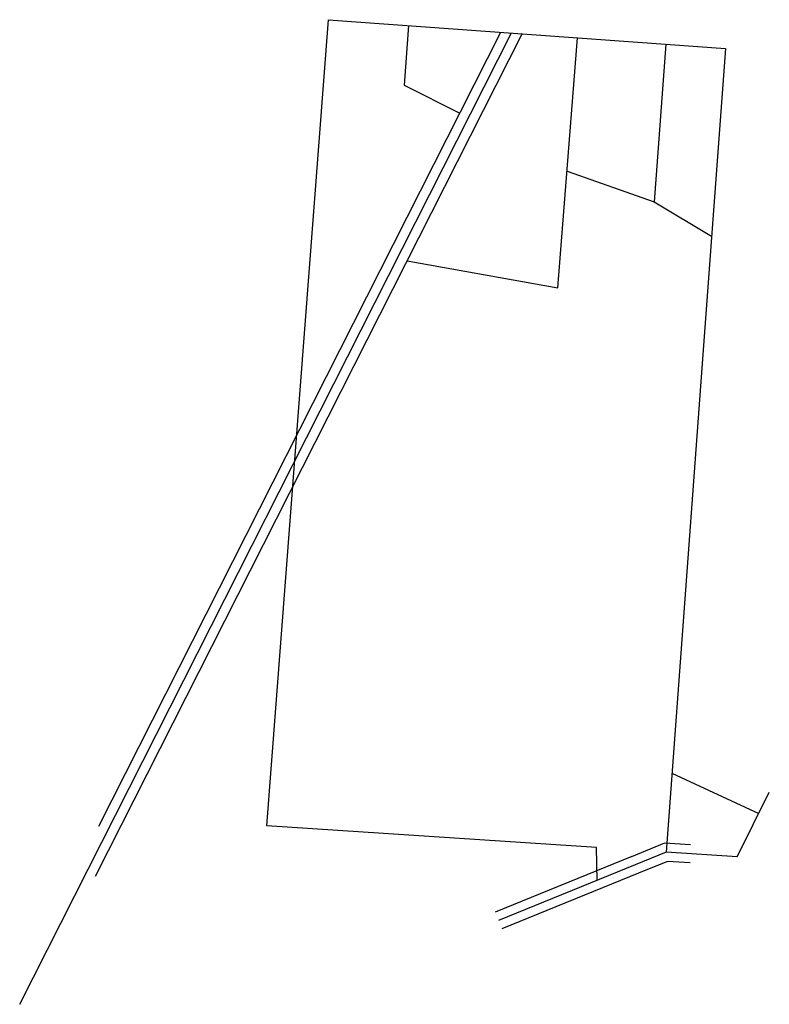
# Model space of a CAD drawing. Header units: feet. Extents: x 1559690 to 1584348, y 665751 to 673221.
# Tile 1 of 2: x 1559690 to 1562198, y 665751 to 669044. Entities that reach past the tile are written whole.
import ezdxf

# ---------------------------------------------------------------- set-up
doc = ezdxf.new("R2010")
doc.units = ezdxf.units.FT
doc.header["$MEASUREMENT"] = 0
doc.layers.add('SC_Scratch19', color=7, linetype='Continuous')

msp = doc.modelspace()

# ---------------------------------------------------------------- linework, layer by layer
at = {"layer": 'SC_Scratch19', "color": 1}
for p, q in [((1560517.1, 666348.2), (1560722.8, 669044.2)), ((1560722.8, 669044.2), (1562050.8, 668948.2)), ((1560990.5, 669024.8), (1560976.1, 668825.3)), ((1559943.7, 666179.3), (1561371.3, 668997.3)), ((1559954.7, 666347), (1561299.9, 669002.5)), ((1561490.4, 668147), (1561556.3, 668983.9)), ((1561851.3, 668962.6), (1561812.3, 668434.7)), ((1562050.8, 668948.2), (1561977.3, 667954.5)), ((1560976.1, 668825.3), (1561162.4, 668731)), ((1561521.1, 668537.3), (1561812.3, 668434.7)), ((1561812.3, 668434.7), (1562004.4, 668320.2)), ((1560986.6, 668237.9), (1561490.4, 668147)), ((1561977.3, 667954.5), (1561852.4, 666259.5)), ((1561871.9, 666524.7), (1562162.4, 666389.7)), ((1562089.7, 666244.1), (1562197.8, 666460.6)), ((1561619.7, 666275), (1560517.1, 666348.2)), ((1561847.4, 666289.9), (1561737.2, 666244.8)), ((1561934.4, 666284.2), (1561847.4, 666289.9)), ((1561622.2, 666165.7), (1561619.7, 666275)), ((1561852.4, 666259.5), (1561748.6, 666217.1)), ((1562089.7, 666244.1), (1561852.4, 666259.5)), ((1561737.3, 666244.9), (1561280.3, 666058.9)), ((1561857.3, 666229.1), (1561759.9, 666189.3)), ((1561933.3, 666224.2), (1561857.3, 666229.1)), ((1561748.6, 666217.1), (1561291.6, 666031.1)), ((1561759.9, 666189.3), (1561302.9, 666003.3))]:
    msp.add_line(p, q, dxfattribs=at)
at = {"layer": 'SC_Scratch19', "color": 2}
msp.add_line((1559689.8, 665751.1), (1561335.6, 668999.9), dxfattribs=at)

doc.saveas('drawing.dxf')
